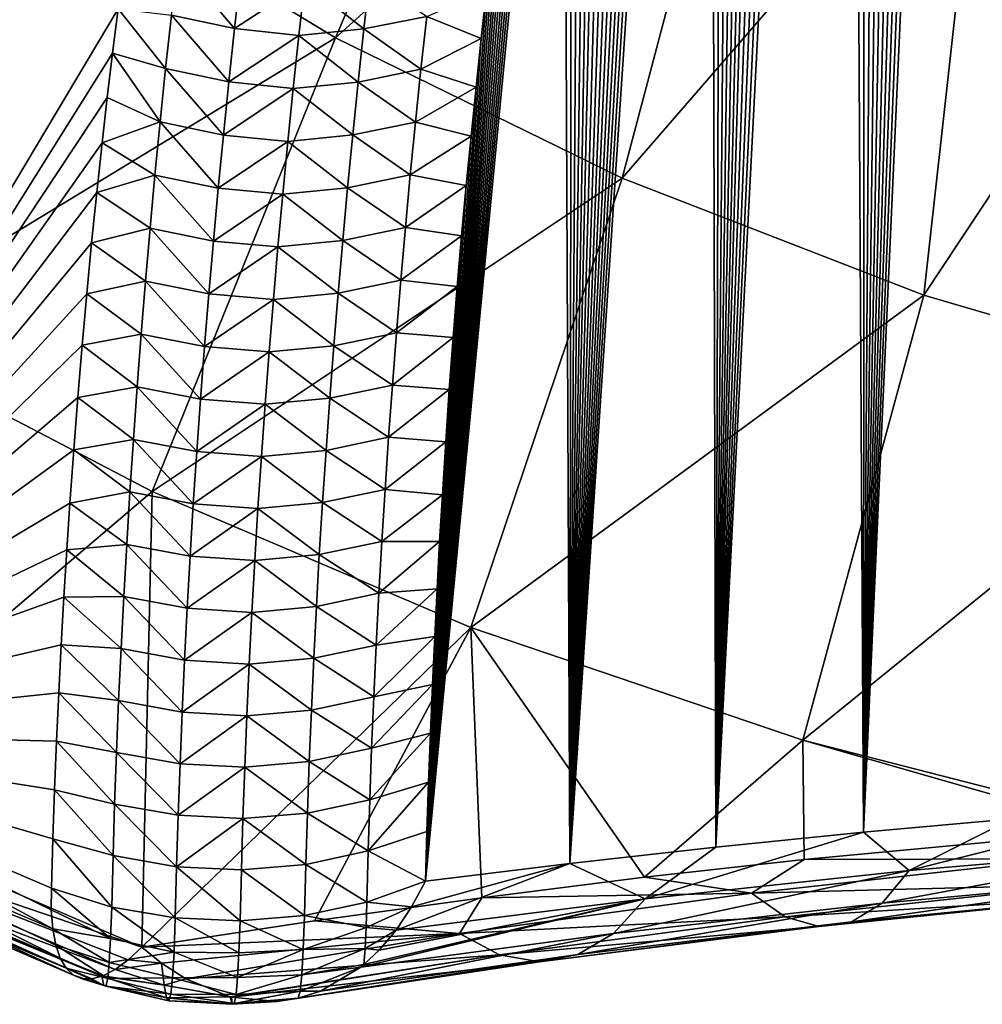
# Model space of a CAD drawing. Header units: metres. Extents: x -109 to 109, y -315 to 32.
# Tile 25 of 256: x -87.34 to -82.61, y -60.37 to -55.53. Entities that reach past the tile are written whole.
import ezdxf

# ---------------------------------------------------------------- set-up
doc = ezdxf.new("R2010")
doc.units = ezdxf.units.M
doc.layers.add('solid_K244242000C74_AAA', color=7, linetype='CONTINUOUS')

msp = doc.modelspace()

# ---------------------------------------------------------------- linework, layer by layer
at = {"layer": 'solid_K244242000C74_AAA'}
for points in [[(-83.19355, -59.527283, 47.56118), (-82.614235, -45.077194, 28.751768), (-82.531357, -44.870152, 28.526373)], [(-82.462288, -59.461246, 47.929962), (-83.19355, -59.527283, 47.56118), (-82.531357, -44.870152, 28.526373)], [(-83.19355, -59.527283, 47.56118), (-82.696869, -45.288654, 28.98242), (-82.614235, -45.077194, 28.751768)], [(-83.19355, -59.527283, 47.56118), (-82.77919, -45.504745, 29.218649), (-82.696869, -45.288654, 28.98242)], [(-83.19355, -59.527283, 47.56118), (-82.86116, -45.725567, 29.460609), (-82.77919, -45.504745, 29.218649)], [(-83.19355, -59.527283, 47.56118), (-82.942917, -45.95076, 29.707752), (-82.86116, -45.725567, 29.460609)], [(-83.19355, -59.527283, 47.56118), (-83.024391, -46.180473, 29.960318), (-82.942917, -45.95076, 29.707752)], [(-83.19355, -59.527283, 47.56118), (-83.105484, -46.41494, 30.218685), (-83.024391, -46.180473, 29.960318)], [(-83.19355, -59.527283, 47.56118), (-83.186119, -46.654404, 30.483232), (-83.105484, -46.41494, 30.218685)], [(-83.19355, -59.527283, 47.56118), (-83.266212, -46.899036, 30.754261), (-83.186119, -46.654404, 30.483232)], [(-83.918694, -59.600697, 47.145027), (-83.345932, -47.148457, 31.031145), (-83.266212, -46.899036, 30.754261)], [(-83.19355, -59.527283, 47.56118), (-83.918694, -59.600697, 47.145027), (-83.266212, -46.899036, 30.754261)], [(-83.918694, -59.600697, 47.145027), (-83.425247, -47.402737, 31.31402), (-83.345932, -47.148457, 31.031145)], [(-83.918694, -59.600697, 47.145027), (-83.504021, -47.662136, 31.603333), (-83.425247, -47.402737, 31.31402)], [(-83.918694, -59.600697, 47.145027), (-83.58213, -47.926922, 31.899527), (-83.504021, -47.662136, 31.603333)], [(-83.918694, -59.600697, 47.145027), (-83.644066, -48.142799, 32.141739), (-83.58213, -47.926922, 31.899527)], [(-83.918694, -59.600697, 47.145027), (-83.705574, -48.362152, 32.388409), (-83.644066, -48.142799, 32.141739)], [(-83.918694, -59.600697, 47.145027), (-83.766754, -48.584774, 32.639202), (-83.705574, -48.362152, 32.388409)], [(-83.918694, -59.600697, 47.145027), (-83.827522, -48.81081, 32.894382), (-83.766754, -48.584774, 32.639202)], [(-83.918694, -59.600697, 47.145027), (-83.887802, -49.040417, 33.154221), (-83.827522, -48.81081, 32.894382)], [(-83.918694, -59.600697, 47.145027), (-83.947495, -49.273743, 33.418991), (-83.887802, -49.040417, 33.154221)], [(-84.636841, -59.680759, 46.67934), (-84.006531, -49.510937, 33.688965), (-83.947495, -49.273743, 33.418991)], [(-83.918694, -59.600697, 47.145027), (-84.636841, -59.680759, 46.67934), (-83.947495, -49.273743, 33.418991)], [(-84.636841, -59.680759, 46.67934), (-84.06485, -49.752075, 33.964291), (-84.006531, -49.510937, 33.688965)], [(-84.636841, -59.680759, 46.67934), (-84.122696, -49.996788, 34.244308), (-84.06485, -49.752075, 33.964291)], [(-84.636841, -59.680759, 46.67934), (-84.180023, -50.245136, 34.529148), (-84.122696, -49.996788, 34.244308)], [(-84.636841, -59.680759, 46.67934), (-84.23671, -50.497292, 34.819134), (-84.180023, -50.245136, 34.529148)], [(-84.636841, -59.680759, 46.67934), (-84.292641, -50.753418, 35.114586), (-84.23671, -50.497292, 34.819134)], [(-84.636841, -59.680759, 46.67934), (-84.347702, -51.013683, 35.415836), (-84.292641, -50.753418, 35.114586)], [(-84.636841, -59.680759, 46.67934), (-84.401787, -51.278255, 35.723209), (-84.347702, -51.013683, 35.415836)], [(-84.636841, -59.680759, 46.67934), (-84.45504, -51.546932, 36.036343), (-84.401787, -51.278255, 35.723209)], [(-84.636841, -59.680759, 46.67934), (-84.498932, -51.773773, 36.301319), (-84.45504, -51.546932, 36.036343)], [(-84.636841, -59.680759, 46.67934), (-84.542274, -52.003407, 36.570206), (-84.498932, -51.773773, 36.301319)], [(-84.636841, -59.680759, 46.67934), (-84.584984, -52.235943, 36.843231), (-84.542274, -52.003407, 36.570206)], [(-84.636841, -59.680759, 46.67934), (-84.626968, -52.471489, 37.120625), (-84.584984, -52.235943, 36.843231)], [(-84.636841, -59.680759, 46.67934), (-84.668144, -52.710152, 37.402615), (-84.626968, -52.471489, 37.120625)], [(-85.346046, -59.767788, 46.164139), (-84.708412, -52.952042, 37.689426), (-84.668144, -52.710152, 37.402615)], [(-84.636841, -59.680759, 46.67934), (-85.346046, -59.767788, 46.164139), (-84.668144, -52.710152, 37.402615)], [(-85.346046, -59.767788, 46.164139), (-84.747726, -53.19722, 37.981213), (-84.708412, -52.952042, 37.689426)], [(-87.104576, -54.820755, 55.763828), (-85.786964, -55.621239, 55.203323), (-84.716461, -53.108429, 58.391689)], [(-85.786964, -55.621239, 55.203323), (-83.695564, -53.728645, 57.957409), (-84.716461, -53.108429, 58.391689)], [(-85.346046, -59.767788, 46.164139), (-84.786407, -53.445347, 38.277264), (-84.747726, -53.19722, 37.981213)], [(-85.346046, -59.767788, 46.164139), (-84.824432, -53.696423, 38.577591), (-84.786407, -53.445347, 38.277264)], [(-85.786964, -55.621239, 55.203323), (-84.379913, -56.312073, 54.719597), (-83.695564, -53.728645, 57.957409)], [(-85.346046, -59.767788, 46.164139), (-84.861679, -53.950569, 38.882477), (-84.824432, -53.696423, 38.577591)], [(-84.379913, -56.312073, 54.719597), (-82.605377, -54.263908, 57.582615), (-83.695564, -53.728645, 57.957409)], [(-89.57859, -56.196194, 53.014256), (-87.104576, -54.820755, 55.763828), (-88.320061, -53.918335, 56.39571)], [(-85.346046, -59.767788, 46.164139), (-84.898033, -54.207905, 39.1922), (-84.861679, -53.950569, 38.882477)], [(-85.346046, -59.767788, 46.164139), (-84.933365, -54.468559, 39.507046), (-84.898033, -54.207905, 39.1922)], [(-84.379913, -56.312073, 54.719597), (-82.896973, -56.886608, 54.317303), (-82.605377, -54.263908, 57.582615)], [(-82.896973, -56.886608, 54.317303), (-81.45639, -54.709061, 57.270916), (-82.605377, -54.263908, 57.582615)], [(-85.346046, -59.767788, 46.164139), (-84.962738, -54.694702, 39.781204), (-84.933365, -54.468559, 39.507046)], [(-85.346046, -59.767788, 46.164139), (-84.991196, -54.923443, 40.059513), (-84.962738, -54.694702, 39.781204)], [(-88.974266, -59.03318, 46.639111), (-88.71682, -54.700321, 41.228554), (-86.855576, -55.478916, 40.653374)], [(-82.896973, -56.886608, 54.317303), (-81.352425, -57.33931, 54.000317), (-81.45639, -54.709061, 57.270916)], [(-89.57859, -56.196194, 53.014256), (-88.177124, -57.075405, 52.398624), (-87.104576, -54.820755, 55.763828)], [(-88.177124, -57.075405, 52.398624), (-85.786964, -55.621239, 55.203323), (-87.104576, -54.820755, 55.763828)], [(-85.346046, -59.767788, 46.164139), (-85.018669, -55.154854, 40.342129), (-84.991196, -54.923443, 40.059513)], [(-85.346046, -59.767788, 46.164139), (-85.045441, -55.38868, 40.628479), (-85.018669, -55.154854, 40.342129)], [(-86.283745, -55.576107, 40.507019), (-86.59407, -55.50983, 40.535908), (-86.564461, -55.246254, 40.217632)], [(-86.254318, -55.313465, 40.188992), (-86.283745, -55.576107, 40.507019), (-86.564461, -55.246254, 40.217632)], [(-85.937836, -55.34911, 40.201035), (-86.283745, -55.576107, 40.507019), (-86.254318, -55.313465, 40.188992)], [(-85.937836, -55.34911, 40.201035), (-85.618904, -55.316647, 40.210194), (-85.648399, -55.578041, 40.528469)], [(-85.339615, -55.51598, 40.581036), (-85.648399, -55.578041, 40.528469), (-85.618904, -55.316647, 40.210194)], [(-85.937836, -55.34911, 40.201035), (-85.967079, -55.610329, 40.51828), (-86.283745, -55.576107, 40.507019)], [(-85.937836, -55.34911, 40.201035), (-85.648399, -55.578041, 40.528469), (-85.967079, -55.610329, 40.51828)], [(-85.346046, -59.767788, 46.164139), (-85.071609, -55.624832, 40.918365), (-85.045441, -55.38868, 40.628479)], [(-85.339615, -55.51598, 40.581036), (-85.045441, -55.38868, 40.628479), (-85.071609, -55.624832, 40.918365)], [(-86.882591, -55.69627, 40.91914), (-88.974266, -59.03318, 46.639111), (-86.855576, -55.478916, 40.653374)], [(-86.622253, -55.772812, 40.854782), (-86.882591, -55.69627, 40.91914), (-86.855576, -55.478916, 40.653374)], [(-86.59407, -55.50983, 40.535908), (-86.622253, -55.772812, 40.854782), (-86.855576, -55.478916, 40.653374)], [(-86.311752, -55.838173, 40.82563), (-86.622253, -55.772812, 40.854782), (-86.59407, -55.50983, 40.535908)], [(-86.283745, -55.576107, 40.507019), (-86.311752, -55.838173, 40.82563), (-86.59407, -55.50983, 40.535908)], [(-85.339615, -55.51598, 40.581036), (-85.367905, -55.776451, 40.9002), (-85.648399, -55.578041, 40.528469)], [(-85.339615, -55.51598, 40.581036), (-85.071609, -55.624832, 40.918365), (-85.367905, -55.776451, 40.9002)], [(-85.967079, -55.610329, 40.51828), (-86.311752, -55.838173, 40.82563), (-86.283745, -55.576107, 40.507019)], [(-85.967079, -55.610329, 40.51828), (-85.994926, -55.871002, 40.836094), (-86.311752, -55.838173, 40.82563)], [(-85.967079, -55.610329, 40.51828), (-85.676476, -55.838913, 40.847305), (-85.994926, -55.871002, 40.836094)], [(-85.967079, -55.610329, 40.51828), (-85.648399, -55.578041, 40.528469), (-85.676476, -55.838913, 40.847305)], [(-85.367905, -55.776451, 40.9002), (-85.676476, -55.838913, 40.847305), (-85.648399, -55.578041, 40.528469)], [(-88.177124, -57.075405, 52.398624), (-86.688019, -57.851955, 51.854877), (-85.786964, -55.621239, 55.203323)], [(-86.688019, -57.851955, 51.854877), (-84.379913, -56.312073, 54.719597), (-85.786964, -55.621239, 55.203323)], [(-85.367905, -55.776451, 40.9002), (-85.071609, -55.624832, 40.918365), (-85.097054, -55.8634, 41.212009)], [(-85.346046, -59.767788, 46.164139), (-85.097054, -55.8634, 41.212009), (-85.071609, -55.624832, 40.918365)], [(-86.882591, -55.69627, 40.91914), (-86.908737, -55.915638, 41.188194), (-88.974266, -59.03318, 46.639111)], [(-86.649017, -56.035183, 41.174248), (-86.908737, -55.915638, 41.188194), (-86.882591, -55.69627, 40.91914)], [(-86.622253, -55.772812, 40.854782), (-86.649017, -56.035183, 41.174248), (-86.882591, -55.69627, 40.91914)], [(-86.338356, -56.099663, 41.144825), (-86.649017, -56.035183, 41.174248), (-86.622253, -55.772812, 40.854782)], [(-86.311752, -55.838173, 40.82563), (-86.338356, -56.099663, 41.144825), (-86.622253, -55.772812, 40.854782)], [(-85.367905, -55.776451, 40.9002), (-85.394775, -56.036423, 41.219913), (-85.676476, -55.838913, 40.847305)], [(-85.367905, -55.776451, 40.9002), (-85.097054, -55.8634, 41.212009), (-85.394775, -56.036423, 41.219913)], [(-85.994926, -55.871002, 40.836094), (-86.338356, -56.099663, 41.144825), (-86.311752, -55.838173, 40.82563)], [(-85.994926, -55.871002, 40.836094), (-85.676476, -55.838913, 40.847305), (-85.70314, -56.099255, 41.166706)], [(-85.394775, -56.036423, 41.219913), (-85.70314, -56.099255, 41.166706), (-85.676476, -55.838913, 40.847305)], [(-85.994926, -55.871002, 40.836094), (-86.02137, -56.131123, 41.154476), (-86.338356, -56.099663, 41.144825)], [(-85.994926, -55.871002, 40.836094), (-85.70314, -56.099255, 41.166706), (-86.02137, -56.131123, 41.154476)], [(-85.394775, -56.036423, 41.219913), (-85.097054, -55.8634, 41.212009), (-85.121674, -56.104465, 41.50964)], [(-85.346046, -59.767788, 46.164139), (-85.121674, -56.104465, 41.50964), (-85.097054, -55.8634, 41.212009)], [(-86.908737, -55.915638, 41.188194), (-86.933968, -56.137119, 41.46067), (-88.974266, -59.03318, 46.639111)], [(-86.649017, -56.035183, 41.174248), (-86.933968, -56.137119, 41.46067), (-86.908737, -55.915638, 41.188194)], [(-86.649017, -56.035183, 41.174248), (-86.674377, -56.296947, 41.494312), (-86.933968, -56.137119, 41.46067)], [(-86.363564, -56.360565, 41.4646), (-86.674377, -56.296947, 41.494312), (-86.649017, -56.035183, 41.174248)], [(-86.338356, -56.099663, 41.144825), (-86.363564, -56.360565, 41.4646), (-86.649017, -56.035183, 41.174248)], [(-85.394775, -56.036423, 41.219913), (-85.420242, -56.295879, 41.540176), (-85.70314, -56.099255, 41.166706)], [(-85.394775, -56.036423, 41.219913), (-85.121674, -56.104465, 41.50964), (-85.420242, -56.295879, 41.540176)], [(-86.02137, -56.131123, 41.154476), (-86.363564, -56.360565, 41.4646), (-86.338356, -56.099663, 41.144825)], [(-86.02137, -56.131123, 41.154476), (-85.70314, -56.099255, 41.166706), (-85.728409, -56.359058, 41.486664)], [(-85.420242, -56.295879, 41.540176), (-85.728409, -56.359058, 41.486664), (-85.70314, -56.099255, 41.166706)], [(-86.933968, -56.137119, 41.46067), (-86.960449, -56.381866, 41.76273), (-88.974266, -59.03318, 46.639111)], [(-86.674377, -56.296947, 41.494312), (-86.960449, -56.381866, 41.76273), (-86.933968, -56.137119, 41.46067)], [(-86.02137, -56.131123, 41.154476), (-86.046432, -56.390682, 41.473423), (-86.363564, -56.360565, 41.4646)], [(-86.02137, -56.131123, 41.154476), (-85.728409, -56.359058, 41.486664), (-86.046432, -56.390682, 41.473423)], [(-85.420242, -56.295879, 41.540176), (-85.121674, -56.104465, 41.50964), (-85.145355, -56.348118, 41.81147)], [(-85.346046, -59.767788, 46.164139), (-85.145355, -56.348118, 41.81147), (-85.121674, -56.104465, 41.50964)], [(-86.674377, -56.296947, 41.494312), (-86.698349, -56.558094, 41.81496), (-86.960449, -56.381866, 41.76273)], [(-86.38739, -56.620872, 41.78495), (-86.698349, -56.558094, 41.81496), (-86.674377, -56.296947, 41.494312)], [(-86.688019, -57.851955, 51.854877), (-85.122459, -58.520016, 51.387096), (-84.379913, -56.312073, 54.719597)], [(-86.363564, -56.360565, 41.4646), (-86.38739, -56.620872, 41.78495), (-86.674377, -56.296947, 41.494312)], [(-85.420242, -56.295879, 41.540176), (-85.444305, -56.554817, 41.860981), (-85.728409, -56.359058, 41.486664)], [(-85.420242, -56.295879, 41.540176), (-85.145355, -56.348118, 41.81147), (-85.444305, -56.554817, 41.860981)], [(-85.122459, -58.520016, 51.387096), (-82.896973, -56.886608, 54.317303), (-84.379913, -56.312073, 54.719597)], [(-86.960449, -56.381866, 41.76273), (-86.985703, -56.629375, 42.069202), (-88.974266, -59.03318, 46.639111)], [(-86.698349, -56.558094, 41.81496), (-86.985703, -56.629375, 42.069202), (-86.960449, -56.381866, 41.76273)], [(-86.046432, -56.390682, 41.473423), (-86.38739, -56.620872, 41.78495), (-86.363564, -56.360565, 41.4646)], [(-86.046432, -56.390682, 41.473423), (-86.070122, -56.649681, 41.792931), (-86.38739, -56.620872, 41.78495)], [(-86.046432, -56.390682, 41.473423), (-85.752289, -56.61832, 41.807175), (-86.070122, -56.649681, 41.792931)], [(-86.046432, -56.390682, 41.473423), (-85.728409, -56.359058, 41.486664), (-85.752289, -56.61832, 41.807175)], [(-85.444305, -56.554817, 41.860981), (-85.752289, -56.61832, 41.807175), (-85.728409, -56.359058, 41.486664)], [(-85.444305, -56.554817, 41.860981), (-85.145355, -56.348118, 41.81147), (-85.167984, -56.594444, 42.117725)], [(-85.346046, -59.767788, 46.164139), (-85.167984, -56.594444, 42.117725), (-85.145355, -56.348118, 41.81147)], [(-86.698349, -56.558094, 41.81496), (-86.72094, -56.818619, 42.136196), (-86.985703, -56.629375, 42.069202)], [(-86.409843, -56.880585, 42.105873), (-86.72094, -56.818619, 42.136196), (-86.698349, -56.558094, 41.81496)], [(-86.38739, -56.620872, 41.78495), (-86.409843, -56.880585, 42.105873), (-86.698349, -56.558094, 41.81496)], [(-85.444305, -56.554817, 41.860981), (-85.466988, -56.813225, 42.182327), (-85.752289, -56.61832, 41.807175)], [(-85.444305, -56.554817, 41.860981), (-85.167984, -56.594444, 42.117725), (-85.466988, -56.813225, 42.182327)], [(-86.985703, -56.629375, 42.069202), (-87.009659, -56.879761, 42.380257), (-88.974266, -59.03318, 46.639111)], [(-86.72094, -56.818619, 42.136196), (-87.009659, -56.879761, 42.380257), (-86.985703, -56.629375, 42.069202)], [(-86.070122, -56.649681, 41.792931), (-86.409843, -56.880585, 42.105873), (-86.38739, -56.620872, 41.78495)], [(-86.070122, -56.649681, 41.792931), (-85.752289, -56.61832, 41.807175), (-85.774796, -56.877033, 42.128235)], [(-85.466988, -56.813225, 42.182327), (-85.774796, -56.877033, 42.128235), (-85.752289, -56.61832, 41.807175)], [(-85.466988, -56.813225, 42.182327), (-85.167984, -56.594444, 42.117725), (-85.189461, -56.843529, 42.428635)], [(-85.346046, -59.767788, 46.164139), (-85.189461, -56.843529, 42.428635), (-85.167984, -56.594444, 42.117725)], [(-86.070122, -56.649681, 41.792931), (-86.092453, -56.908104, 42.112999), (-86.409843, -56.880585, 42.105873)], [(-86.070122, -56.649681, 41.792931), (-85.774796, -56.877033, 42.128235), (-86.092453, -56.908104, 42.112999)], [(-86.72094, -56.818619, 42.136196), (-86.742157, -57.078514, 42.458015), (-87.009659, -56.879761, 42.380257)], [(-86.430931, -57.13969, 42.427368), (-86.742157, -57.078514, 42.458015), (-86.72094, -56.818619, 42.136196)], [(-86.409843, -56.880585, 42.105873), (-86.430931, -57.13969, 42.427368), (-86.72094, -56.818619, 42.136196)], [(-85.466988, -56.813225, 42.182327), (-85.488297, -57.071102, 42.504211), (-85.774796, -56.877033, 42.128235)], [(-85.466988, -56.813225, 42.182327), (-85.189461, -56.843529, 42.428635), (-85.488297, -57.071102, 42.504211)], [(-85.488297, -57.071102, 42.504211), (-85.189461, -56.843529, 42.428635), (-85.209671, -57.095459, 42.744415)], [(-85.346046, -59.767788, 46.164139), (-85.209671, -57.095459, 42.744415), (-85.189461, -56.843529, 42.428635)], [(-87.009659, -56.879761, 42.380257), (-87.032249, -57.133121, 42.696049), (-88.974266, -59.03318, 46.639111)], [(-86.742157, -57.078514, 42.458015), (-87.032249, -57.133121, 42.696049), (-87.009659, -56.879761, 42.380257)], [(-86.092453, -56.908104, 42.112999), (-86.430931, -57.13969, 42.427368), (-86.409843, -56.880585, 42.105873)], [(-86.092453, -56.908104, 42.112999), (-86.113426, -57.165951, 42.433617), (-86.430931, -57.13969, 42.427368)], [(-86.092453, -56.908104, 42.112999), (-85.795944, -57.135185, 42.449841), (-86.113426, -57.165951, 42.433617)], [(-86.092453, -56.908104, 42.112999), (-85.774796, -56.877033, 42.128235), (-85.795944, -57.135185, 42.449841)], [(-85.488297, -57.071102, 42.504211), (-85.795944, -57.135185, 42.449841), (-85.774796, -56.877033, 42.128235)], [(-85.122459, -58.520016, 51.387096), (-83.492188, -59.074577, 50.998787), (-82.896973, -56.886608, 54.317303)], [(-83.492188, -59.074577, 50.998787), (-81.352425, -57.33931, 54.000317), (-82.896973, -56.886608, 54.317303)], [(-88.453484, -59.355202, 48.671612), (-86.688019, -57.851955, 51.854877), (-88.177124, -57.075405, 52.398624)], [(-86.742157, -57.078514, 42.458015), (-86.762016, -57.337772, 42.780415), (-87.032249, -57.133121, 42.696049)], [(-86.450676, -57.398186, 42.749428), (-86.762016, -57.337772, 42.780415), (-86.742157, -57.078514, 42.458015)], [(-86.430931, -57.13969, 42.427368), (-86.450676, -57.398186, 42.749428), (-86.742157, -57.078514, 42.458015)], [(-85.488297, -57.071102, 42.504211), (-85.508232, -57.328434, 42.826626), (-85.795944, -57.135185, 42.449841)], [(-85.488297, -57.071102, 42.504211), (-85.209671, -57.095459, 42.744415), (-85.508232, -57.328434, 42.826626)], [(-85.508232, -57.328434, 42.826626), (-85.209671, -57.095459, 42.744415), (-85.228516, -57.350315, 43.065289)], [(-85.346046, -59.767788, 46.164139), (-85.228516, -57.350315, 43.065289), (-85.209671, -57.095459, 42.744415)], [(-87.032249, -57.133121, 42.696049), (-87.053528, -57.389172, 43.016354), (-88.974266, -59.03318, 46.639111)], [(-86.762016, -57.337772, 42.780415), (-87.053528, -57.389172, 43.016354), (-87.032249, -57.133121, 42.696049)], [(-86.113426, -57.165951, 42.433617), (-86.450676, -57.398186, 42.749428), (-86.430931, -57.13969, 42.427368)], [(-86.113426, -57.165951, 42.433617), (-85.795944, -57.135185, 42.449841), (-85.815727, -57.392776, 42.771992)], [(-85.508232, -57.328434, 42.826626), (-85.815727, -57.392776, 42.771992), (-85.795944, -57.135185, 42.449841)], [(-86.113426, -57.165951, 42.433617), (-86.133057, -57.423214, 42.754791), (-86.450676, -57.398186, 42.749428)], [(-86.113426, -57.165951, 42.433617), (-85.815727, -57.392776, 42.771992), (-86.133057, -57.423214, 42.754791)], [(-86.762016, -57.337772, 42.780415), (-86.780525, -57.596397, 43.103394), (-87.053528, -57.389172, 43.016354)], [(-86.46907, -57.656067, 43.072048), (-86.780525, -57.596397, 43.103394), (-86.762016, -57.337772, 42.780415)], [(-86.450676, -57.398186, 42.749428), (-86.46907, -57.656067, 43.072048), (-86.762016, -57.337772, 42.780415)], [(-85.508232, -57.328434, 42.826626), (-85.52681, -57.585224, 43.14957), (-85.815727, -57.392776, 42.771992)], [(-85.508232, -57.328434, 42.826626), (-85.228516, -57.350315, 43.065289), (-85.52681, -57.585224, 43.14957)], [(-85.52681, -57.585224, 43.14957), (-85.228516, -57.350315, 43.065289), (-85.246094, -57.608009, 43.391045)], [(-85.346046, -59.767788, 46.164139), (-85.246094, -57.608009, 43.391045), (-85.228516, -57.350315, 43.065289)], [(-83.492188, -59.074577, 50.998787), (-81.812569, -59.505611, 50.701729), (-81.352425, -57.33931, 54.000317)], [(-87.053528, -57.389172, 43.016354), (-87.073509, -57.647739, 43.341064), (-88.974266, -59.03318, 46.639111)], [(-86.780525, -57.596397, 43.103394), (-87.073509, -57.647739, 43.341064), (-87.053528, -57.389172, 43.016354)], [(-86.133057, -57.423214, 42.754791), (-86.46907, -57.656067, 43.072048), (-86.450676, -57.398186, 42.749428)], [(-86.133057, -57.423214, 42.754791), (-85.815727, -57.392776, 42.771992), (-85.834167, -57.649796, 43.094681)], [(-85.52681, -57.585224, 43.14957), (-85.834167, -57.649796, 43.094681), (-85.815727, -57.392776, 42.771992)], [(-86.133057, -57.423214, 42.754791), (-86.151344, -57.67989, 43.076511), (-86.46907, -57.656067, 43.072048)], [(-86.133057, -57.423214, 42.754791), (-85.834167, -57.649796, 43.094681), (-86.151344, -57.67989, 43.076511)], [(-86.780525, -57.596397, 43.103394), (-86.797676, -57.854378, 43.426945), (-87.073509, -57.647739, 43.341064)], [(-86.486122, -57.91333, 43.395233), (-86.797676, -57.854378, 43.426945), (-86.780525, -57.596397, 43.103394)], [(-86.46907, -57.656067, 43.072048), (-86.486122, -57.91333, 43.395233), (-86.780525, -57.596397, 43.103394)], [(-85.52681, -57.585224, 43.14957), (-85.544029, -57.841461, 43.473038), (-85.834167, -57.649796, 43.094681)], [(-85.52681, -57.585224, 43.14957), (-85.246094, -57.608009, 43.391045), (-85.544029, -57.841461, 43.473038)], [(-87.073509, -57.647739, 43.341064), (-87.092163, -57.908794, 43.670212), (-88.974266, -59.03318, 46.639111)], [(-86.797676, -57.854378, 43.426945), (-87.092163, -57.908794, 43.670212), (-87.073509, -57.647739, 43.341064)], [(-86.151344, -57.67989, 43.076511), (-85.834167, -57.649796, 43.094681), (-85.851257, -57.906246, 43.417904)], [(-85.544029, -57.841461, 43.473038), (-85.851257, -57.906246, 43.417904), (-85.834167, -57.649796, 43.094681)], [(-85.544029, -57.841461, 43.473038), (-85.246094, -57.608009, 43.391045), (-85.262535, -57.868443, 43.721439)], [(-85.346046, -59.767788, 46.164139), (-85.262535, -57.868443, 43.721439), (-85.246094, -57.608009, 43.391045)], [(-86.151344, -57.67989, 43.076511), (-86.486122, -57.91333, 43.395233), (-86.46907, -57.656067, 43.072048)], [(-86.151344, -57.67989, 43.076511), (-86.168304, -57.935974, 43.398773), (-86.486122, -57.91333, 43.395233)], [(-86.151344, -57.67989, 43.076511), (-85.851257, -57.906246, 43.417904), (-86.168304, -57.935974, 43.398773)], [(-85.544029, -57.841461, 43.473038), (-85.559898, -58.097137, 43.797028), (-85.851257, -57.906246, 43.417904)], [(-85.544029, -57.841461, 43.473038), (-85.262535, -57.868443, 43.721439), (-85.559898, -58.097137, 43.797028)], [(-88.453484, -59.355202, 48.671612), (-86.73848, -60.092102, 48.155632), (-86.688019, -57.851955, 51.854877)], [(-86.797676, -57.854378, 43.426945), (-86.813492, -58.111713, 43.751068), (-87.092163, -57.908794, 43.670212)], [(-86.501839, -58.169971, 43.718975), (-86.813492, -58.111713, 43.751068), (-86.797676, -57.854378, 43.426945)], [(-86.486122, -57.91333, 43.395233), (-86.501839, -58.169971, 43.718975), (-86.797676, -57.854378, 43.426945)], [(-86.73848, -60.092102, 48.155632), (-85.122459, -58.520016, 51.387096), (-86.688019, -57.851955, 51.854877)], [(-85.559898, -58.097137, 43.797028), (-85.262535, -57.868443, 43.721439), (-85.275993, -58.098557, 44.014336)], [(-85.346046, -59.767788, 46.164139), (-85.275993, -58.098557, 44.014336), (-85.262535, -57.868443, 43.721439)], [(-87.092163, -57.908794, 43.670212), (-87.107376, -58.139221, 43.961872), (-88.974266, -59.03318, 46.639111)], [(-86.813492, -58.111713, 43.751068), (-87.107376, -58.139221, 43.961872), (-87.092163, -57.908794, 43.670212)], [(-86.168304, -57.935974, 43.398773), (-86.501839, -58.169971, 43.718975), (-86.486122, -57.91333, 43.395233)], [(-86.168304, -57.935974, 43.398773), (-86.183937, -58.19146, 43.721581), (-86.501839, -58.169971, 43.718975)], [(-86.168304, -57.935974, 43.398773), (-85.867004, -58.162113, 43.741661), (-86.183937, -58.19146, 43.721581)], [(-86.168304, -57.935974, 43.398773), (-85.851257, -57.906246, 43.417904), (-85.867004, -58.162113, 43.741661)], [(-85.559898, -58.097137, 43.797028), (-85.867004, -58.162113, 43.741661), (-85.851257, -57.906246, 43.417904)], [(-86.813492, -58.111713, 43.751068), (-86.827965, -58.368397, 44.07576), (-87.107376, -58.139221, 43.961872)], [(-86.51622, -58.425983, 44.04327), (-86.827965, -58.368397, 44.07576), (-86.813492, -58.111713, 43.751068)], [(-86.501839, -58.169971, 43.718975), (-86.51622, -58.425983, 44.04327), (-86.813492, -58.111713, 43.751068)], [(-85.559898, -58.097137, 43.797028), (-85.574425, -58.352257, 44.121536), (-85.867004, -58.162113, 43.741661)], [(-85.559898, -58.097137, 43.797028), (-85.275993, -58.098557, 44.014336), (-85.574425, -58.352257, 44.121536)], [(-85.574425, -58.352257, 44.121536), (-85.275993, -58.098557, 44.014336), (-85.288589, -58.330765, 44.310787)], [(-85.346046, -59.767788, 46.164139), (-85.288589, -58.330765, 44.310787), (-85.275993, -58.098557, 44.014336)], [(-87.107376, -58.139221, 43.961872), (-87.121544, -58.371502, 44.256958), (-88.974266, -59.03318, 46.639111)], [(-86.827965, -58.368397, 44.07576), (-87.121544, -58.371502, 44.256958), (-87.107376, -58.139221, 43.961872)], [(-86.183937, -58.19146, 43.721581), (-86.51622, -58.425983, 44.04327), (-86.501839, -58.169971, 43.718975)], [(-86.183937, -58.19146, 43.721581), (-85.867004, -58.162113, 43.741661), (-85.881416, -58.4174, 44.065948)], [(-85.574425, -58.352257, 44.121536), (-85.881416, -58.4174, 44.065948), (-85.867004, -58.162113, 43.741661)], [(-86.183937, -58.19146, 43.721581), (-86.198242, -58.446342, 44.044926), (-86.51622, -58.425983, 44.04327)], [(-86.183937, -58.19146, 43.721581), (-85.881416, -58.4174, 44.065948), (-86.198242, -58.446342, 44.044926)], [(-87.121544, -58.371502, 44.256958), (-87.134636, -58.605606, 44.555485), (-88.974266, -59.03318, 46.639111)], [(-86.841103, -58.624428, 44.40102), (-87.134636, -58.605606, 44.555485), (-87.121544, -58.371502, 44.256958)], [(-86.827965, -58.368397, 44.07576), (-86.841103, -58.624428, 44.40102), (-87.121544, -58.371502, 44.256958)], [(-86.529282, -58.681362, 44.368118), (-86.841103, -58.624428, 44.40102), (-86.827965, -58.368397, 44.07576)], [(-86.51622, -58.425983, 44.04327), (-86.529282, -58.681362, 44.368118), (-86.827965, -58.368397, 44.07576)], [(-85.574425, -58.352257, 44.121536), (-85.587608, -58.606804, 44.446556), (-85.881416, -58.4174, 44.065948)], [(-85.587608, -58.606804, 44.446556), (-85.288589, -58.330765, 44.310787), (-85.300316, -58.565056, 44.61079)], [(-85.574425, -58.352257, 44.121536), (-85.288589, -58.330765, 44.310787), (-85.587608, -58.606804, 44.446556)], [(-85.346046, -59.767788, 46.164139), (-85.300316, -58.565056, 44.61079), (-85.288589, -58.330765, 44.310787)], [(-86.198242, -58.446342, 44.044926), (-85.881416, -58.4174, 44.065948), (-85.894508, -58.6721, 44.390759)], [(-85.587608, -58.606804, 44.446556), (-85.894508, -58.6721, 44.390759), (-85.881416, -58.4174, 44.065948)], [(-86.198242, -58.446342, 44.044926), (-86.529282, -58.681362, 44.368118), (-86.51622, -58.425983, 44.04327)], [(-86.198242, -58.446342, 44.044926), (-86.211235, -58.700619, 44.368805), (-86.529282, -58.681362, 44.368118)], [(-86.198242, -58.446342, 44.044926), (-85.894508, -58.6721, 44.390759), (-86.211235, -58.700619, 44.368805)], [(-86.73848, -60.092102, 48.155632), (-85.891525, -59.963047, 48.735371), (-85.122459, -58.520016, 51.387096)], [(-85.891525, -59.963047, 48.735371), (-85.06916, -59.84885, 49.237637), (-85.122459, -58.520016, 51.387096)], [(-84.2687, -59.748589, 49.672081), (-83.492188, -59.074577, 50.998787), (-85.122459, -58.520016, 51.387096)], [(-85.06916, -59.84885, 49.237637), (-84.2687, -59.748589, 49.672081), (-85.122459, -58.520016, 51.387096)], [(-85.599457, -58.860779, 44.772087), (-85.300316, -58.565056, 44.61079), (-85.311188, -58.801437, 44.914349)], [(-85.587608, -58.606804, 44.446556), (-85.300316, -58.565056, 44.61079), (-85.599457, -58.860779, 44.772087)], [(-85.346046, -59.767788, 46.164139), (-85.311188, -58.801437, 44.914349), (-85.300316, -58.565056, 44.61079)], [(-87.134636, -58.605606, 44.555485), (-87.146645, -58.841507, 44.857475), (-88.974266, -59.03318, 46.639111)], [(-86.852921, -58.879795, 44.726841), (-87.146645, -58.841507, 44.857475), (-87.134636, -58.605606, 44.555485)], [(-86.841103, -58.624428, 44.40102), (-86.852921, -58.879795, 44.726841), (-87.134636, -58.605606, 44.555485)], [(-85.587608, -58.606804, 44.446556), (-85.599457, -58.860779, 44.772087), (-85.894508, -58.6721, 44.390759)], [(-86.541031, -58.936104, 44.693516), (-86.852921, -58.879795, 44.726841), (-86.841103, -58.624428, 44.40102)], [(-86.529282, -58.681362, 44.368118), (-86.541031, -58.936104, 44.693516), (-86.841103, -58.624428, 44.40102)], [(-86.211235, -58.700619, 44.368805), (-86.541031, -58.936104, 44.693516), (-86.529282, -58.681362, 44.368118)], [(-86.211235, -58.700619, 44.368805), (-86.222916, -58.954281, 44.693214), (-86.541031, -58.936104, 44.693516)], [(-86.211235, -58.700619, 44.368805), (-85.906265, -58.926201, 44.716091), (-86.222916, -58.954281, 44.693214)], [(-86.211235, -58.700619, 44.368805), (-85.894508, -58.6721, 44.390759), (-85.906265, -58.926201, 44.716091)], [(-85.599457, -58.860779, 44.772087), (-85.906265, -58.926201, 44.716091), (-85.894508, -58.6721, 44.390759)], [(-85.60997, -59.114178, 45.098122), (-85.311188, -58.801437, 44.914349), (-85.32119, -59.039902, 45.221458)], [(-85.599457, -58.860779, 44.772087), (-85.311188, -58.801437, 44.914349), (-85.60997, -59.114178, 45.098122)], [(-85.346046, -59.767788, 46.164139), (-85.32119, -59.039902, 45.221458), (-85.311188, -58.801437, 44.914349)], [(-87.146645, -58.841507, 44.857475), (-87.157555, -59.079185, 45.162941), (-88.974266, -59.03318, 46.639111)], [(-86.863411, -59.134499, 45.053223), (-87.157555, -59.079185, 45.162941), (-87.146645, -58.841507, 44.857475)], [(-86.852921, -58.879795, 44.726841), (-86.863411, -59.134499, 45.053223), (-87.146645, -58.841507, 44.857475)], [(-86.551453, -59.190205, 45.019455), (-86.863411, -59.134499, 45.053223), (-86.852921, -58.879795, 44.726841)], [(-86.541031, -58.936104, 44.693516), (-86.551453, -59.190205, 45.019455), (-86.852921, -58.879795, 44.726841)], [(-85.599457, -58.860779, 44.772087), (-85.60997, -59.114178, 45.098122), (-85.906265, -58.926201, 44.716091)], [(-86.222916, -58.954281, 44.693214), (-86.551453, -59.190205, 45.019455), (-86.541031, -58.936104, 44.693516)], [(-86.222916, -58.954281, 44.693214), (-86.233292, -59.207329, 45.018154), (-86.551453, -59.190205, 45.019455)], [(-86.222916, -58.954281, 44.693214), (-85.91671, -59.179707, 45.041943), (-86.233292, -59.207329, 45.018154)], [(-86.222916, -58.954281, 44.693214), (-85.906265, -58.926201, 44.716091), (-85.91671, -59.179707, 45.041943)], [(-85.60997, -59.114178, 45.098122), (-85.91671, -59.179707, 45.041943), (-85.906265, -58.926201, 44.716091)], [(-87.175995, -59.559753, 45.78437), (-87.183487, -59.802589, 46.100365), (-88.974266, -59.03318, 46.639111)], [(-87.18454, -59.909012, 46.253223), (-88.974266, -59.03318, 46.639111), (-87.183487, -59.802589, 46.100365)], [(-87.167343, -59.318607, 45.471901), (-87.175995, -59.559753, 45.78437), (-88.974266, -59.03318, 46.639111)], [(-87.157555, -59.079185, 45.162941), (-87.167343, -59.318607, 45.471901), (-88.974266, -59.03318, 46.639111)], [(-87.177109, -60.002571, 46.414162), (-88.965576, -59.234219, 46.952461), (-88.974266, -59.03318, 46.639111)], [(-87.18454, -59.909012, 46.253223), (-87.177109, -60.002571, 46.414162), (-88.974266, -59.03318, 46.639111)], [(-85.619164, -59.366989, 45.42466), (-85.32119, -59.039902, 45.221458), (-85.330338, -59.280449, 45.532131)], [(-85.60997, -59.114178, 45.098122), (-85.32119, -59.039902, 45.221458), (-85.619164, -59.366989, 45.42466)], [(-85.346046, -59.767788, 46.164139), (-85.330338, -59.280449, 45.532131), (-85.32119, -59.039902, 45.221458)], [(-86.872589, -59.388538, 45.380161), (-87.167343, -59.318607, 45.471901), (-87.157555, -59.079185, 45.162941)], [(-86.863411, -59.134499, 45.053223), (-86.872589, -59.388538, 45.380161), (-87.157555, -59.079185, 45.162941)], [(-84.2687, -59.748589, 49.672081), (-83.485779, -59.660728, 50.048172), (-83.492188, -59.074577, 50.998787)], [(-81.95015, -59.516731, 50.65535), (-81.812569, -59.505611, 50.701729), (-83.492188, -59.074577, 50.998787)], [(-83.485779, -59.660728, 50.048172), (-81.95015, -59.516731, 50.65535), (-83.492188, -59.074577, 50.998787)], [(-86.560577, -59.443657, 45.34594), (-86.872589, -59.388538, 45.380161), (-86.863411, -59.134499, 45.053223)], [(-86.551453, -59.190205, 45.019455), (-86.560577, -59.443657, 45.34594), (-86.863411, -59.134499, 45.053223)], [(-85.60997, -59.114178, 45.098122), (-85.619164, -59.366989, 45.42466), (-85.91671, -59.179707, 45.041943)], [(-86.233292, -59.207329, 45.018154), (-86.560577, -59.443657, 45.34594), (-86.551453, -59.190205, 45.019455)], [(-86.233292, -59.207329, 45.018154), (-85.91671, -59.179707, 45.041943), (-85.925842, -59.432606, 45.368309)], [(-85.619164, -59.366989, 45.42466), (-85.925842, -59.432606, 45.368309), (-85.91671, -59.179707, 45.041943)], [(-87.140282, -60.146744, 46.75555), (-88.922554, -59.381001, 47.291996), (-88.965576, -59.234219, 46.952461)], [(-87.162323, -60.082047, 46.582077), (-87.140282, -60.146744, 46.75555), (-88.965576, -59.234219, 46.952461)], [(-87.177109, -60.002571, 46.414162), (-87.162323, -60.082047, 46.582077), (-88.965576, -59.234219, 46.952461)], [(-86.233292, -59.207329, 45.018154), (-86.242363, -59.459755, 45.34362), (-86.560577, -59.443657, 45.34594)], [(-86.233292, -59.207329, 45.018154), (-85.925842, -59.432606, 45.368309), (-86.242363, -59.459755, 45.34362)], [(-85.627037, -59.619213, 45.751698), (-85.330338, -59.280449, 45.532131), (-85.338623, -59.523079, 45.846355)], [(-85.619164, -59.366989, 45.42466), (-85.330338, -59.280449, 45.532131), (-85.627037, -59.619213, 45.751698)], [(-85.346046, -59.767788, 46.164139), (-85.338623, -59.523079, 45.846355), (-85.330338, -59.280449, 45.532131)], [(-86.880455, -59.641899, 45.707657), (-87.175995, -59.559753, 45.78437), (-87.167343, -59.318607, 45.471901)], [(-86.872589, -59.388538, 45.380161), (-86.880455, -59.641899, 45.707657), (-87.167343, -59.318607, 45.471901)], [(-87.075294, -60.229557, 47.112877), (-88.846695, -59.468433, 47.645943), (-88.922554, -59.381001, 47.291996)], [(-87.111191, -60.196056, 46.933002), (-87.075294, -60.229557, 47.112877), (-88.922554, -59.381001, 47.291996)], [(-87.140282, -60.146744, 46.75555), (-87.111191, -60.196056, 46.933002), (-88.922554, -59.381001, 47.291996)], [(-88.608025, -59.455307, 48.347923), (-86.73848, -60.092102, 48.155632), (-88.453484, -59.355202, 48.671612)], [(-86.568398, -59.696461, 45.672962), (-86.880455, -59.641899, 45.707657), (-86.872589, -59.388538, 45.380161)], [(-86.560577, -59.443657, 45.34594), (-86.568398, -59.696461, 45.672962), (-86.872589, -59.388538, 45.380161)], [(-85.619164, -59.366989, 45.42466), (-85.627037, -59.619213, 45.751698), (-85.925842, -59.432606, 45.368309)], [(-86.242363, -59.459755, 45.34362), (-85.925842, -59.432606, 45.368309), (-85.933662, -59.684898, 45.695187)], [(-85.627037, -59.619213, 45.751698), (-85.933662, -59.684898, 45.695187), (-85.925842, -59.432606, 45.368309)], [(-82.969704, -59.715767, 48.021046), (-82.462288, -59.461246, 47.929962), (-81.726303, -59.402512, 48.252007)], [(-81.606949, -59.59856, 48.633316), (-82.969704, -59.715767, 48.021046), (-81.726303, -59.402512, 48.252007)], [(-86.984444, -60.248096, 47.473591), (-88.740623, -59.493496, 48.002033), (-88.846695, -59.468433, 47.645943)], [(-87.032928, -60.246952, 47.293594), (-86.984444, -60.248096, 47.473591), (-88.846695, -59.468433, 47.645943)], [(-87.075294, -60.229557, 47.112877), (-87.032928, -60.246952, 47.293594), (-88.846695, -59.468433, 47.645943)], [(-86.87085, -60.201736, 47.825256), (-88.608025, -59.455307, 48.347923), (-88.740623, -59.493496, 48.002033)], [(-86.806732, -60.154633, 47.993855), (-86.73848, -60.092102, 48.155632), (-88.608025, -59.455307, 48.347923)], [(-86.87085, -60.201736, 47.825256), (-86.806732, -60.154633, 47.993855), (-88.608025, -59.455307, 48.347923)], [(-86.242363, -59.459755, 45.34362), (-86.568398, -59.696461, 45.672962), (-86.560577, -59.443657, 45.34594)], [(-86.242363, -59.459755, 45.34362), (-86.250145, -59.711552, 45.669605), (-86.568398, -59.696461, 45.672962)], [(-86.242363, -59.459755, 45.34362), (-85.933662, -59.684898, 45.695187), (-86.250145, -59.711552, 45.669605)], [(-82.969704, -59.715767, 48.021046), (-83.19355, -59.527283, 47.56118), (-82.462288, -59.461246, 47.929962)], [(-86.930267, -60.232983, 47.651314), (-86.87085, -60.201736, 47.825256), (-88.740623, -59.493496, 48.002033)], [(-86.935989, -60.235249, 47.633476), (-86.930267, -60.232983, 47.651314), (-88.740623, -59.493496, 48.002033)], [(-86.984444, -60.248096, 47.473591), (-86.935989, -60.235249, 47.633476), (-88.740623, -59.493496, 48.002033)], [(-85.627037, -59.619213, 45.751698), (-85.338623, -59.523079, 45.846355), (-85.346046, -59.767788, 46.164139)], [(-84.266838, -59.853809, 47.277809), (-83.918694, -59.600697, 47.145027), (-83.19355, -59.527283, 47.56118)], [(-82.969704, -59.715767, 48.021046), (-84.266838, -59.853809, 47.277809), (-83.19355, -59.527283, 47.56118)], [(-82.227135, -59.657318, 50.340805), (-81.95015, -59.516731, 50.65535), (-83.485779, -59.660728, 50.048172)], [(-86.886948, -59.894604, 46.03569), (-87.183487, -59.802589, 46.100365), (-87.175995, -59.559753, 45.78437)], [(-86.880455, -59.641899, 45.707657), (-86.886948, -59.894604, 46.03569), (-87.175995, -59.559753, 45.78437)], [(-85.627037, -59.619213, 45.751698), (-85.633598, -59.870842, 46.079231), (-85.933662, -59.684898, 45.695187)], [(-85.627037, -59.619213, 45.751698), (-85.346046, -59.767788, 46.164139), (-85.633598, -59.870842, 46.079231)], [(-84.266838, -59.853809, 47.277809), (-84.636841, -59.680759, 46.67934), (-83.918694, -59.600697, 47.145027)], [(-83.102562, -59.874928, 48.335678), (-82.969704, -59.715767, 48.021046), (-81.606949, -59.59856, 48.633316)], [(-81.714272, -59.74818, 48.962059), (-83.102562, -59.874928, 48.335678), (-81.606949, -59.59856, 48.633316)], [(-86.574913, -59.948608, 46.000523), (-86.886948, -59.894604, 46.03569), (-86.880455, -59.641899, 45.707657)], [(-86.568398, -59.696461, 45.672962), (-86.574913, -59.948608, 46.000523), (-86.880455, -59.641899, 45.707657)], [(-85.414024, -59.894547, 46.285519), (-84.636841, -59.680759, 46.67934), (-85.489922, -60.008041, 46.415642)], [(-84.266838, -59.853809, 47.277809), (-85.489922, -60.008041, 46.415642), (-84.636841, -59.680759, 46.67934)], [(-85.414024, -59.894547, 46.285519), (-85.346046, -59.767788, 46.164139), (-84.636841, -59.680759, 46.67934)], [(-83.743179, -59.826214, 49.662125), (-83.485779, -59.660728, 50.048172), (-84.2687, -59.748589, 49.672081)], [(-82.227135, -59.657318, 50.340805), (-83.485779, -59.660728, 50.048172), (-83.743179, -59.826214, 49.662125)], [(-82.227135, -59.657318, 50.340805), (-83.743179, -59.826214, 49.662125), (-82.095413, -59.78429, 50.01141)], [(-86.256622, -59.962723, 45.996113), (-86.574913, -59.948608, 46.000523), (-86.568398, -59.696461, 45.672962)], [(-86.250145, -59.711552, 45.669605), (-86.256622, -59.962723, 45.996113), (-86.568398, -59.696461, 45.672962)], [(-86.250145, -59.711552, 45.669605), (-85.940178, -59.936577, 46.022572), (-86.256622, -59.962723, 45.996113)], [(-86.250145, -59.711552, 45.669605), (-85.933662, -59.684898, 45.695187), (-85.940178, -59.936577, 46.022572)], [(-85.633598, -59.870842, 46.079231), (-85.940178, -59.936577, 46.022572), (-85.933662, -59.684898, 45.695187)], [(-84.421936, -60.024109, 47.576), (-84.266838, -59.853809, 47.277809), (-82.969704, -59.715767, 48.021046)], [(-83.102562, -59.874928, 48.335678), (-84.421936, -60.024109, 47.576), (-82.969704, -59.715767, 48.021046)], [(-85.414024, -59.894547, 46.285519), (-85.633598, -59.870842, 46.079231), (-85.346046, -59.767788, 46.164139)], [(-83.743179, -59.826214, 49.662125), (-84.2687, -59.748589, 49.672081), (-85.06916, -59.84885, 49.237637)], [(-83.251801, -59.967598, 48.669014), (-83.102562, -59.874928, 48.335678), (-81.714272, -59.74818, 48.962059)], [(-81.834343, -59.830544, 49.309582), (-83.251801, -59.967598, 48.669014), (-81.714272, -59.74818, 48.962059)], [(-86.892189, -60.048912, 46.270851), (-87.18454, -59.909012, 46.253223), (-87.183487, -59.802589, 46.100365)], [(-86.892189, -60.048912, 46.270851), (-87.183487, -59.802589, 46.100365), (-86.886948, -59.894604, 46.03569)], [(-83.743179, -59.826214, 49.662125), (-85.06916, -59.84885, 49.237637), (-85.178154, -60.025166, 48.841057)], [(-83.743179, -59.826214, 49.662125), (-85.178154, -60.025166, 48.841057), (-83.577904, -59.942802, 49.344219)], [(-83.743179, -59.826214, 49.662125), (-83.577904, -59.942802, 49.344219), (-82.095413, -59.78429, 50.01141)], [(-82.095413, -59.78429, 50.01141), (-83.577904, -59.942802, 49.344219), (-81.962914, -59.842724, 49.663555)], [(-85.637627, -59.996063, 46.263828), (-85.940178, -59.936577, 46.022572), (-85.633598, -59.870842, 46.079231)], [(-85.178154, -60.025166, 48.841057), (-85.06916, -59.84885, 49.237637), (-85.891525, -59.963047, 48.735371)], [(-84.266838, -59.853809, 47.277809), (-85.663826, -60.190689, 46.695587), (-85.647957, -60.177544, 46.670868)], [(-84.421936, -60.024109, 47.576), (-85.663826, -60.190689, 46.695587), (-84.266838, -59.853809, 47.277809)], [(-84.266838, -59.853809, 47.277809), (-85.647957, -60.177544, 46.670868), (-85.573235, -60.106724, 46.552124)], [(-85.414024, -59.894547, 46.285519), (-85.637627, -59.996063, 46.263828), (-85.633598, -59.870842, 46.079231)], [(-84.266838, -59.853809, 47.277809), (-85.573235, -60.106724, 46.552124), (-85.489922, -60.008041, 46.415642)], [(-84.597046, -60.128876, 47.892754), (-84.421936, -60.024109, 47.576), (-83.102562, -59.874928, 48.335678)], [(-83.251801, -59.967598, 48.669014), (-84.597046, -60.128876, 47.892754), (-83.102562, -59.874928, 48.335678)], [(-83.577904, -59.942802, 49.344219), (-83.412148, -59.990494, 49.00922), (-81.962914, -59.842724, 49.663555)], [(-83.412148, -59.990494, 49.00922), (-83.251801, -59.967598, 48.669014), (-81.834343, -59.830544, 49.309582)], [(-81.962914, -59.842724, 49.663555), (-83.412148, -59.990494, 49.00922), (-81.834343, -59.830544, 49.309582)], [(-86.892189, -60.048912, 46.270851), (-87.177109, -60.002571, 46.414162), (-87.18454, -59.909012, 46.253223)], [(-86.892189, -60.048912, 46.270851), (-86.886948, -59.894604, 46.03569), (-86.580688, -60.116653, 46.258862)], [(-86.580688, -60.116653, 46.258862), (-86.886948, -59.894604, 46.03569), (-86.574913, -59.948608, 46.000523)], [(-85.414024, -59.894547, 46.285519), (-85.489922, -60.008041, 46.415642), (-85.637627, -59.996063, 46.263828)], [(-85.178154, -60.025166, 48.841057), (-85.891525, -59.963047, 48.735371), (-86.73848, -60.092102, 48.155632)], [(-86.580688, -60.116653, 46.258862), (-86.574913, -59.948608, 46.000523), (-86.261902, -60.11972, 46.233917)], [(-86.261902, -60.11972, 46.233917), (-86.574913, -59.948608, 46.000523), (-86.256622, -59.962723, 45.996113)], [(-86.261902, -60.11972, 46.233917), (-86.256622, -59.962723, 45.996113), (-85.945877, -60.102821, 46.277622)], [(-85.945877, -60.102821, 46.277622), (-86.256622, -59.962723, 45.996113), (-85.940178, -59.936577, 46.022572)], [(-85.945877, -60.102821, 46.277622), (-85.940178, -59.936577, 46.022572), (-85.637627, -59.996063, 46.263828)], [(-85.178154, -60.025166, 48.841057), (-84.981995, -60.129417, 48.536709), (-83.577904, -59.942802, 49.344219)], [(-83.577904, -59.942802, 49.344219), (-84.981995, -60.129417, 48.536709), (-83.412148, -59.990494, 49.00922)], [(-84.785973, -60.164398, 48.216824), (-84.597046, -60.128876, 47.892754), (-83.251801, -59.967598, 48.669014)], [(-83.412148, -59.990494, 49.00922), (-84.785973, -60.164398, 48.216824), (-83.251801, -59.967598, 48.669014)], [(-86.898804, -60.16679, 46.526196), (-87.162323, -60.082047, 46.582077), (-87.177109, -60.002571, 46.414162)], [(-86.898804, -60.16679, 46.526196), (-87.177109, -60.002571, 46.414162), (-86.892189, -60.048912, 46.270851)], [(-85.945877, -60.102821, 46.277622), (-85.637627, -59.996063, 46.263828), (-85.642548, -60.09877, 46.461815)], [(-85.489922, -60.008041, 46.415642), (-85.642548, -60.09877, 46.461815), (-85.637627, -59.996063, 46.263828)], [(-85.489922, -60.008041, 46.415642), (-85.573235, -60.106724, 46.552124), (-85.642548, -60.09877, 46.461815)], [(-84.981995, -60.129417, 48.536709), (-84.785973, -60.164398, 48.216824), (-83.412148, -59.990494, 49.00922)], [(-86.898804, -60.16679, 46.526196), (-86.892189, -60.048912, 46.270851), (-86.580688, -60.116653, 46.258862)], [(-85.178154, -60.025166, 48.841057), (-86.73848, -60.092102, 48.155632), (-86.642014, -60.1702, 48.040257)], [(-85.178154, -60.025166, 48.841057), (-86.642014, -60.1702, 48.040257), (-86.522514, -60.247677, 47.892094)], [(-85.178154, -60.025166, 48.841057), (-86.522514, -60.247677, 47.892094), (-84.981995, -60.129417, 48.536709)], [(-84.421936, -60.024109, 47.576), (-85.86129, -60.308952, 46.993908), (-85.663826, -60.190689, 46.695587)], [(-84.597046, -60.128876, 47.892754), (-85.86129, -60.308952, 46.993908), (-84.421936, -60.024109, 47.576)], [(-86.906647, -60.245655, 46.79612), (-87.140282, -60.146744, 46.75555), (-87.162323, -60.082047, 46.582077)], [(-86.906647, -60.245655, 46.79612), (-87.162323, -60.082047, 46.582077), (-86.898804, -60.16679, 46.526196)], [(-86.898804, -60.16679, 46.526196), (-86.580688, -60.116653, 46.258862), (-86.588051, -60.242447, 46.540169)], [(-86.642014, -60.1702, 48.040257), (-86.73848, -60.092102, 48.155632), (-86.806732, -60.154633, 47.993855)], [(-86.588051, -60.242447, 46.540169), (-86.580688, -60.116653, 46.258862), (-86.268524, -60.241325, 46.491589)], [(-86.580688, -60.116653, 46.258862), (-86.261902, -60.11972, 46.233917), (-86.268524, -60.241325, 46.491589)], [(-86.268524, -60.241325, 46.491589), (-85.945877, -60.102821, 46.277622), (-85.953125, -60.227875, 46.555168)], [(-86.268524, -60.241325, 46.491589), (-86.261902, -60.11972, 46.233917), (-85.945877, -60.102821, 46.277622)], [(-85.953125, -60.227875, 46.555168), (-85.642548, -60.09877, 46.461815), (-85.647957, -60.177544, 46.670868)], [(-85.953125, -60.227875, 46.555168), (-85.945877, -60.102821, 46.277622), (-85.642548, -60.09877, 46.461815)], [(-85.573235, -60.106724, 46.552124), (-85.647957, -60.177544, 46.670868), (-85.642548, -60.09877, 46.461815)], [(-86.906647, -60.245655, 46.79612), (-87.111191, -60.196056, 46.933002), (-87.140282, -60.146744, 46.75555)], [(-86.906647, -60.245655, 46.79612), (-86.898804, -60.16679, 46.526196), (-86.588051, -60.242447, 46.540169)], [(-86.642014, -60.1702, 48.040257), (-86.806732, -60.154633, 47.993855), (-86.87085, -60.201736, 47.825256)], [(-84.981995, -60.129417, 48.536709), (-86.522514, -60.247677, 47.892094), (-86.305511, -60.336136, 47.612507)], [(-84.981995, -60.129417, 48.536709), (-86.305511, -60.336136, 47.612507), (-86.29834, -60.337944, 47.603039)], [(-84.981995, -60.129417, 48.536709), (-86.29834, -60.337944, 47.603039), (-84.785973, -60.164398, 48.216824)], [(-84.785973, -60.164398, 48.216824), (-86.29834, -60.337944, 47.603039), (-86.075264, -60.358616, 47.300095)], [(-84.597046, -60.128876, 47.892754), (-86.075264, -60.358616, 47.300095), (-85.970596, -60.343426, 47.152313)], [(-84.785973, -60.164398, 48.216824), (-86.075264, -60.358616, 47.300095), (-84.597046, -60.128876, 47.892754)], [(-84.597046, -60.128876, 47.892754), (-85.970596, -60.343426, 47.152313), (-85.86129, -60.308952, 46.993908)], [(-86.915558, -60.283779, 47.074699), (-87.075294, -60.229557, 47.112877), (-87.111191, -60.196056, 46.933002)], [(-86.915558, -60.283779, 47.074699), (-87.111191, -60.196056, 46.933002), (-86.906647, -60.245655, 46.79612)], [(-86.629272, -60.278648, 47.753143), (-86.87085, -60.201736, 47.825256), (-86.930267, -60.232983, 47.651314)], [(-86.642014, -60.1702, 48.040257), (-86.87085, -60.201736, 47.825256), (-86.629272, -60.278648, 47.753143)], [(-86.522514, -60.247677, 47.892094), (-86.642014, -60.1702, 48.040257), (-86.629272, -60.278648, 47.753143)], [(-85.663826, -60.190689, 46.695587), (-85.961746, -60.308758, 46.848602), (-85.953125, -60.227875, 46.555168)], [(-85.663826, -60.190689, 46.695587), (-85.86129, -60.308952, 46.993908), (-85.961746, -60.308758, 46.848602)], [(-85.663826, -60.190689, 46.695587), (-85.953125, -60.227875, 46.555168), (-85.647957, -60.177544, 46.670868)], [(-86.925339, -60.280319, 47.355824), (-87.032928, -60.246952, 47.293594), (-87.075294, -60.229557, 47.112877)], [(-86.925339, -60.280319, 47.355824), (-87.075294, -60.229557, 47.112877), (-86.915558, -60.283779, 47.074699)], [(-86.925339, -60.280319, 47.355824), (-86.984444, -60.248096, 47.473591), (-87.032928, -60.246952, 47.293594)], [(-86.925339, -60.280319, 47.355824), (-86.935989, -60.235249, 47.633476), (-86.984444, -60.248096, 47.473591)], [(-86.629272, -60.278648, 47.753143), (-86.930267, -60.232983, 47.651314), (-86.935989, -60.235249, 47.633476)], [(-86.629272, -60.278648, 47.753143), (-86.935989, -60.235249, 47.633476), (-86.617683, -60.341251, 47.451553)], [(-86.925339, -60.280319, 47.355824), (-86.617683, -60.341251, 47.451553), (-86.935989, -60.235249, 47.633476)], [(-86.915558, -60.283779, 47.074699), (-86.906647, -60.245655, 46.79612), (-86.596817, -60.322926, 46.837585)], [(-86.906647, -60.245655, 46.79612), (-86.588051, -60.242447, 46.540169), (-86.596817, -60.322926, 46.837585)], [(-86.522514, -60.247677, 47.892094), (-86.629272, -60.278648, 47.753143), (-86.305511, -60.336136, 47.612507)], [(-86.596817, -60.322926, 46.837585), (-86.588051, -60.242447, 46.540169), (-86.276367, -60.325066, 46.763901)], [(-86.588051, -60.242447, 46.540169), (-86.268524, -60.241325, 46.491589), (-86.276367, -60.325066, 46.763901)], [(-86.276367, -60.325066, 46.763901), (-85.953125, -60.227875, 46.555168), (-85.961746, -60.308758, 46.848602)], [(-86.276367, -60.325066, 46.763901), (-86.268524, -60.241325, 46.491589), (-85.953125, -60.227875, 46.555168)], [(-86.925339, -60.280319, 47.355824), (-86.606781, -60.356129, 47.143867), (-86.617683, -60.341251, 47.451553)], [(-86.925339, -60.280319, 47.355824), (-86.915558, -60.283779, 47.074699), (-86.606781, -60.356129, 47.143867)], [(-86.915558, -60.283779, 47.074699), (-86.596817, -60.322926, 46.837585), (-86.606781, -60.356129, 47.143867)], [(-86.629272, -60.278648, 47.753143), (-86.617683, -60.341251, 47.451553), (-86.305511, -60.336136, 47.612507)], [(-86.285263, -60.36924, 47.045322), (-85.961746, -60.308758, 46.848602), (-85.970596, -60.343426, 47.152313)], [(-86.285263, -60.36924, 47.045322), (-86.276367, -60.325066, 46.763901), (-85.961746, -60.308758, 46.848602)], [(-85.86129, -60.308952, 46.993908), (-85.970596, -60.343426, 47.152313), (-85.961746, -60.308758, 46.848602)], [(-86.617683, -60.341251, 47.451553), (-86.295029, -60.372952, 47.330132), (-86.305511, -60.336136, 47.612507)], [(-86.617683, -60.341251, 47.451553), (-86.606781, -60.356129, 47.143867), (-86.295029, -60.372952, 47.330132)], [(-86.606781, -60.356129, 47.143867), (-86.596817, -60.322926, 46.837585), (-86.285263, -60.36924, 47.045322)], [(-86.606781, -60.356129, 47.143867), (-86.285263, -60.36924, 47.045322), (-86.295029, -60.372952, 47.330132)], [(-86.596817, -60.322926, 46.837585), (-86.276367, -60.325066, 46.763901), (-86.285263, -60.36924, 47.045322)], [(-86.29834, -60.337944, 47.603039), (-86.305511, -60.336136, 47.612507), (-86.295029, -60.372952, 47.330132)], [(-86.075264, -60.358616, 47.300095), (-86.29834, -60.337944, 47.603039), (-86.295029, -60.372952, 47.330132)], [(-86.075264, -60.358616, 47.300095), (-86.295029, -60.372952, 47.330132), (-86.285263, -60.36924, 47.045322)], [(-86.075264, -60.358616, 47.300095), (-86.285263, -60.36924, 47.045322), (-85.970596, -60.343426, 47.152313)]]:
    msp.add_3dface(points, dxfattribs=at)

doc.saveas('drawing.dxf')
